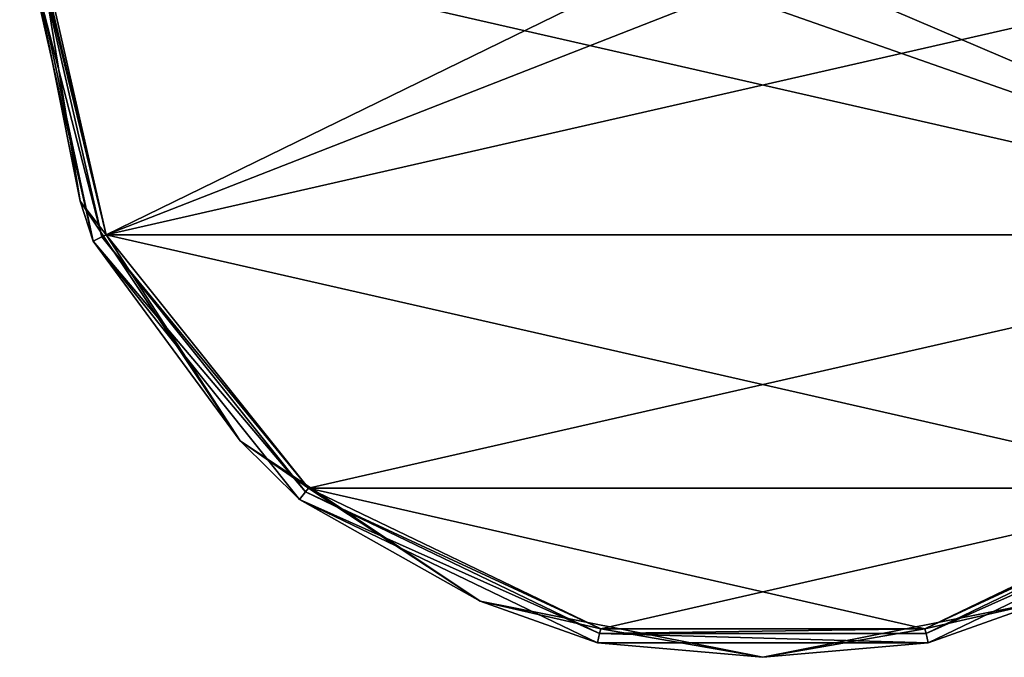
# Model space of a CAD drawing. Header units: millimetres. Extents: x -78 to 78, y -77 to 439.
# Tile 1 of 59: x -78 to 25, y -77 to -11. Entities that reach past the tile are written whole.
import ezdxf

# ---------------------------------------------------------------- set-up
doc = ezdxf.new("R2010")
doc.units = ezdxf.units.MM
doc.header["$LTSCALE"] = 65.185185
for name, color, linetype in [('201', 7, 'CONTINUOUS'), ('202', 7, 'CONTINUOUS'), ('204', 7, 'CONTINUOUS'), ('206', 7, 'CONTINUOUS'), ('208', 7, 'CONTINUOUS'), ('209', 7, 'CONTINUOUS'), ('211', 7, 'CONTINUOUS')]:
    doc.layers.add(name, color=color, linetype=linetype)

msp = doc.modelspace()

# ---------------------------------------------------------------- linework, layer by layer
at = {"layer": '201', "linetype": 'CONTINUOUS'}
for points in [[(-69.83, -33.63), (-77.5, 0), (-68.92, -33.19), (-69.83, -33.63)], [(-77.5, 0), (-76.5, 0), (-68.92, -33.19), (-77.5, 0)], [(-47.7, -59.81), (-69.83, -33.63), (-68.92, -33.19), (-47.7, -59.81)], [(-48.32, -60.59), (-69.83, -33.63), (-47.7, -59.81), (-48.32, -60.59)], [(-17.02, -74.58), (-48.32, -60.59), (-47.7, -59.81), (-17.02, -74.58)], [(47.7, -59.81), (48.32, -60.59), (17.02, -74.58), (47.7, -59.81)], [(-17.25, -75.56), (-48.32, -60.59), (-17.02, -74.58), (-17.25, -75.56)], [(48.32, -60.59), (17.25, -75.56), (17.02, -74.58), (48.32, -60.59)], [(17.25, -75.56), (-17.25, -75.56), (-17.02, -74.58), (17.25, -75.56)], [(17.02, -74.58), (17.25, -75.56), (-17.02, -74.58), (17.02, -74.58)]]:
    msp.add_3dface(points, dxfattribs=at)
at = {"layer": '202', "linetype": 'CONTINUOUS'}
for points in [[(-68.92, -33.19), (-76.5, 0), (-68.92, -33.19, 5.5), (-68.92, -33.19)], [(-68.92, -33.19, 5.5), (-76.5, 0), (-76.5, 0, 5.5), (-68.92, -33.19, 5.5)], [(-47.7, -59.81), (-68.92, -33.19), (-47.7, -59.81, 5.5), (-47.7, -59.81)], [(-47.7, -59.81, 5.5), (-68.92, -33.19), (-68.92, -33.19, 5.5), (-47.7, -59.81, 5.5)], [(-17.02, -74.58), (-47.7, -59.81), (-17.02, -74.58, 5.5), (-17.02, -74.58)], [(-17.02, -74.58, 5.5), (-47.7, -59.81), (-47.7, -59.81, 5.5), (-17.02, -74.58, 5.5)], [(47.7, -59.81), (17.02, -74.58), (47.7, -59.81, 5.5), (47.7, -59.81)], [(47.7, -59.81, 5.5), (17.02, -74.58), (17.02, -74.58, 5.5), (47.7, -59.81, 5.5)], [(17.02, -74.58), (-17.02, -74.58), (17.02, -74.58, 5.5), (17.02, -74.58)], [(17.02, -74.58, 5.5), (-17.02, -74.58), (-17.02, -74.58, 5.5), (17.02, -74.58, 5.5)]]:
    msp.add_3dface(points, dxfattribs=at)
at = {"layer": '204', "linetype": 'CONTINUOUS'}
for points in [[(-77.5, 0), (-69.83, -33.63), (-77.5, 0, 5.5), (-77.5, 0)], [(-77.5, 0, 5.5), (-69.83, -33.63), (-69.83, -33.63, 5.5), (-77.5, 0, 5.5)], [(-69.83, -33.63), (-48.32, -60.59), (-69.83, -33.63, 5.5), (-69.83, -33.63)], [(-69.83, -33.63, 5.5), (-48.32, -60.59), (-48.32, -60.59, 5.5), (-69.83, -33.63, 5.5)], [(-48.32, -60.59), (-17.25, -75.56), (-48.32, -60.59, 5.5), (-48.32, -60.59)], [(-48.32, -60.59, 5.5), (-17.25, -75.56), (-17.25, -75.56, 5.5), (-48.32, -60.59, 5.5)], [(17.25, -75.56), (48.32, -60.59), (17.25, -75.56, 5.5), (17.25, -75.56)], [(17.25, -75.56, 5.5), (48.32, -60.59), (48.32, -60.59, 5.5), (17.25, -75.56, 5.5)], [(-17.25, -75.56), (17.25, -75.56), (-17.25, -75.56, 5.5), (-17.25, -75.56)], [(-17.25, -75.56, 5.5), (17.25, -75.56), (17.25, -75.56, 5.5), (-17.25, -75.56, 5.5)]]:
    msp.add_3dface(points, dxfattribs=at)
at = {"layer": '206', "linetype": 'CONTINUOUS'}
for points in [[(-68.48, -32.97, 6), (-76, 0, 6), (68.48, -32.97, 6), (-68.48, -32.97, 6)], [(68.48, -32.97, 6), (-76, 0, 6), (0, -9, 6), (68.48, -32.97, 6)], [(76, 0, 6), (68.48, -32.97, 6), (17.05, -3.46, 6), (76, 0, 6)], [(17.05, -3.46, 6), (68.48, -32.97, 6), (8.96, -7.58, 6), (17.05, -3.46, 6)], [(8.96, -7.58, 6), (68.48, -32.97, 6), (0, -9, 6), (8.96, -7.58, 6)], [(-47.39, -59.42, 6), (-68.48, -32.97, 6), (47.39, -59.42, 6), (-47.39, -59.42, 6)], [(47.39, -59.42, 6), (-68.48, -32.97, 6), (68.48, -32.97, 6), (47.39, -59.42, 6)], [(-16.91, -74.09, 6), (-47.39, -59.42, 6), (16.91, -74.09, 6), (-16.91, -74.09, 6)], [(16.91, -74.09, 6), (-47.39, -59.42, 6), (47.39, -59.42, 6), (16.91, -74.09, 6)]]:
    msp.add_3dface(points, dxfattribs=at)
at = {"layer": '208', "linetype": 'CONTINUOUS'}
for points in [[(-68.92, -33.19, 5.5), (-76.5, 0, 5.5), (-68.48, -32.97, 6), (-68.92, -33.19, 5.5)], [(-68.48, -32.97, 6), (-76.5, 0, 5.5), (-76.35, 0, 5.85), (-68.48, -32.97, 6)], [(-76, 0, 6), (-68.48, -32.97, 6), (-76.35, 0, 5.85), (-76, 0, 6)], [(-68.92, -33.19, 5.5), (-68.48, -32.97, 6), (-47.39, -59.42, 6), (-68.92, -33.19, 5.5)], [(-47.7, -59.81, 5.5), (-68.92, -33.19, 5.5), (-47.39, -59.42, 6), (-47.7, -59.81, 5.5)], [(-47.7, -59.81, 5.5), (-47.39, -59.42, 6), (-16.91, -74.09, 6), (-47.7, -59.81, 5.5)], [(47.7, -59.81, 5.5), (16.91, -74.09, 6), (47.39, -59.42, 6), (47.7, -59.81, 5.5)], [(-17.02, -74.58, 5.5), (-47.7, -59.81, 5.5), (-16.91, -74.09, 6), (-17.02, -74.58, 5.5)], [(47.7, -59.81, 5.5), (17.02, -74.58, 5.5), (16.91, -74.09, 6), (47.7, -59.81, 5.5)], [(17.02, -74.58, 5.5), (-17.02, -74.58, 5.5), (16.91, -74.09, 6), (17.02, -74.58, 5.5)], [(-17.02, -74.58, 5.5), (-16.91, -74.09, 6), (16.91, -74.09, 6), (-17.02, -74.58, 5.5)]]:
    msp.add_3dface(points, dxfattribs=at)
at = {"layer": '209', "linetype": 'CONTINUOUS'}
for points in [[(-7.54, -3.21, 7), (-76, 0, 7), (-68.48, -32.97, 7), (-7.54, -3.21, 7)], [(76, 0, 7), (7.54, -3.21, 7), (-68.48, -32.97, 7), (76, 0, 7)], [(68.48, -32.97, 7), (76, 0, 7), (-68.48, -32.97, 7), (68.48, -32.97, 7)], [(7.54, -3.21, 7), (-7.54, -3.21, 7), (-68.48, -32.97, 7), (7.54, -3.21, 7)], [(-47.39, -59.42, 7), (68.48, -32.97, 7), (-68.48, -32.97, 7), (-47.39, -59.42, 7)], [(47.39, -59.42, 7), (68.48, -32.97, 7), (-47.39, -59.42, 7), (47.39, -59.42, 7)], [(-16.91, -74.09, 7), (47.39, -59.42, 7), (-47.39, -59.42, 7), (-16.91, -74.09, 7)], [(16.91, -74.09, 7), (47.39, -59.42, 7), (-16.91, -74.09, 7), (16.91, -74.09, 7)]]:
    msp.add_3dface(points, dxfattribs=at)
at = {"layer": '211', "linetype": 'CONTINUOUS'}
for points in [[(-77.5, 0, 5.5), (-69.83, -33.63, 5.5), (-77.06, 0, 6.56), (-77.5, 0, 5.5)], [(-77.06, 0, 6.56), (-69.83, -33.63, 5.5), (-71.19, -29.49, 6.56), (-77.06, 0, 6.56)], [(-76, 0, 7), (-77.06, 0, 6.56), (-71.19, -29.49, 6.56), (-76, 0, 7)], [(-68.48, -32.97, 7), (-76, 0, 7), (-71.19, -29.49, 6.56), (-68.48, -32.97, 7)], [(-71.19, -29.49, 6.56), (-69.83, -33.63, 5.5), (-54.49, -54.49, 6.56), (-71.19, -29.49, 6.56)], [(-68.48, -32.97, 7), (-71.19, -29.49, 6.56), (-54.49, -54.49, 6.56), (-68.48, -32.97, 7)], [(-69.83, -33.63, 5.5), (-48.32, -60.59, 5.5), (-54.49, -54.49, 6.56), (-69.83, -33.63, 5.5)], [(-47.39, -59.42, 7), (-68.48, -32.97, 7), (-54.49, -54.49, 6.56), (-47.39, -59.42, 7)], [(-54.49, -54.49, 6.56), (-48.32, -60.59, 5.5), (-29.49, -71.19, 6.56), (-54.49, -54.49, 6.56)], [(-47.39, -59.42, 7), (-54.49, -54.49, 6.56), (-29.49, -71.19, 6.56), (-47.39, -59.42, 7)], [(-16.91, -74.09, 7), (-47.39, -59.42, 7), (-29.49, -71.19, 6.56), (-16.91, -74.09, 7)], [(47.39, -59.42, 7), (16.91, -74.09, 7), (29.49, -71.19, 6.56), (47.39, -59.42, 7)], [(-48.32, -60.59, 5.5), (-17.25, -75.56, 5.5), (-29.49, -71.19, 6.56), (-48.32, -60.59, 5.5)], [(17.25, -75.56, 5.5), (48.32, -60.59, 5.5), (29.49, -71.19, 6.56), (17.25, -75.56, 5.5)], [(-29.49, -71.19, 6.56), (-17.25, -75.56, 5.5), (0, -77.06, 6.56), (-29.49, -71.19, 6.56)], [(-16.91, -74.09, 7), (-29.49, -71.19, 6.56), (0, -77.06, 6.56), (-16.91, -74.09, 7)], [(0, -77.06, 6.56), (17.25, -75.56, 5.5), (29.49, -71.19, 6.56), (0, -77.06, 6.56)], [(16.91, -74.09, 7), (0, -77.06, 6.56), (29.49, -71.19, 6.56), (16.91, -74.09, 7)], [(16.91, -74.09, 7), (-16.91, -74.09, 7), (0, -77.06, 6.56), (16.91, -74.09, 7)], [(-17.25, -75.56, 5.5), (17.25, -75.56, 5.5), (0, -77.06, 6.56), (-17.25, -75.56, 5.5)]]:
    msp.add_3dface(points, dxfattribs=at)

doc.saveas('drawing.dxf')
